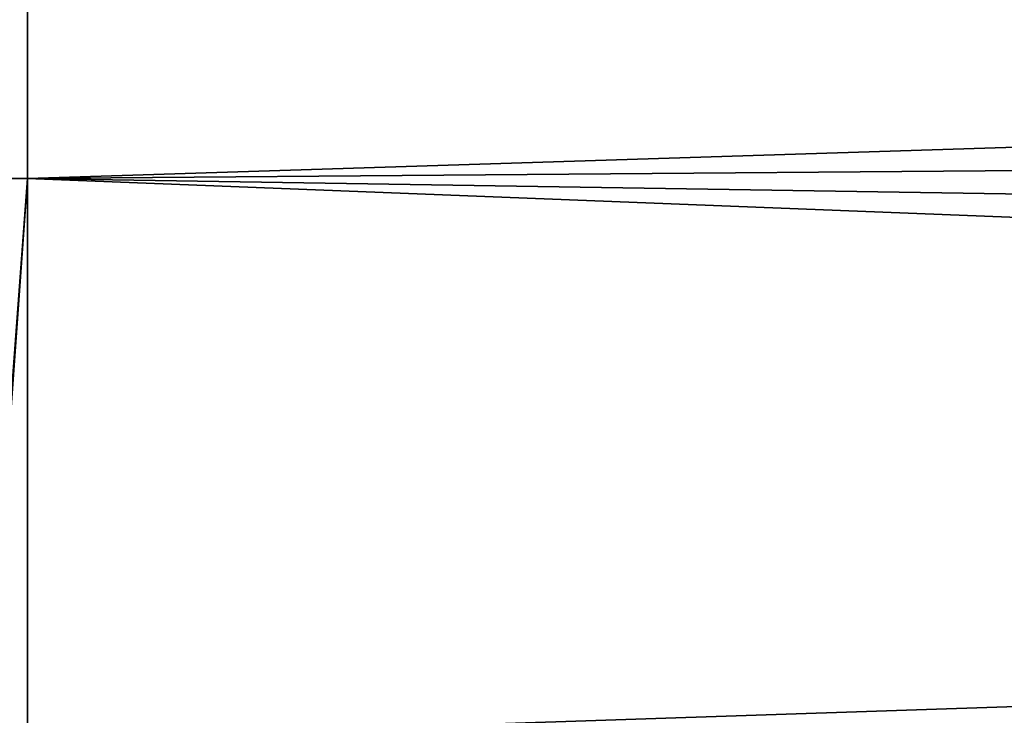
# Model space of a CAD drawing. Header units: metres. Extents: x -2 to 78, y -85 to 85.
# Tile 184 of 256: x 13.34 to 14.76, y -35.73 to -34.72. Entities that reach past the tile are written whole.
import ezdxf

# ---------------------------------------------------------------- set-up
doc = ezdxf.new("R2010")
doc.units = ezdxf.units.M
doc.layers.add('solid_20004802', color=7, linetype='CONTINUOUS')

msp = doc.modelspace()

# ---------------------------------------------------------------- linework, layer by layer
at = {"layer": 'solid_20004802'}
for points in [[(13.289525, -34.155861, -13.450877), (13.35, -34.156158, -13.450964), (13.289528, -34.952259, -13.653378)], [(13.289528, -34.952259, -13.653378), (13.35, -34.156158, -13.450964), (13.35, -34.952549, -13.653445)], [(13.291855, -34.952465, 13.653551), (13.349999, -34.156147, 13.451073), (13.291824, -34.156071, 13.451066)], [(13.291855, -34.952465, 13.653551), (13.349999, -34.952545, 13.653556), (13.349999, -34.156147, 13.451073)], [(13.349999, -34.156147, 13.451073), (13.349999, -34.952545, 13.653556), (29.895041, -34.43018, 13.064434)], [(13.35, -34.156158, -13.450964), (29.894985, -34.430141, -13.064425), (29.894983, -34.818851, -13.164475)], [(13.35, -34.952549, -13.653445), (13.35, -34.156158, -13.450964), (29.894983, -34.818851, -13.164475)], [(13.349999, -34.952545, 13.653556), (29.895039, -34.818886, 13.164482), (29.895041, -34.43018, 13.064434)], [(13.349999, -34.952545, 13.653556), (29.895037, -35.210388, 13.252967), (29.895039, -34.818886, 13.164482)], [(13.35, -34.952549, -13.653445), (29.894983, -34.818851, -13.164475), (29.894981, -35.210358, -13.252962)], [(13.289528, -34.952259, -13.653378), (13.35, -34.952549, -13.653445), (13.289528, -35.759174, -13.808768)], [(13.289528, -35.759174, -13.808768), (13.35, -34.952549, -13.653445), (13.35, -35.759453, -13.808818)], [(13.291873, -35.759369, 13.808928), (13.349999, -34.952545, 13.653556), (13.291855, -34.952465, 13.653551)], [(13.291873, -35.759369, 13.808928), (13.349999, -35.759453, 13.80893), (13.349999, -34.952545, 13.653556)], [(13.349999, -34.952545, 13.653556), (13.349999, -35.759453, 13.80893), (29.895037, -35.210388, 13.252967)], [(13.35, -34.952549, -13.653445), (29.894981, -35.210358, -13.252962), (29.894978, -35.604313, -13.329808)], [(13.35, -35.759453, -13.808818), (13.35, -34.952549, -13.653445), (29.894978, -35.604313, -13.329808)], [(13.349999, -35.759453, 13.80893), (29.895035, -35.60434, 13.329812), (29.895037, -35.210388, 13.252967)], [(13.349999, -35.759453, 13.80893), (29.895033, -36.000393, 13.394949), (29.895035, -35.60434, 13.329812)], [(13.35, -35.759453, -13.808818), (29.894978, -35.604313, -13.329808), (29.894974, -36.00037, -13.394947)]]:
    msp.add_3dface(points, dxfattribs=at)

doc.saveas('drawing.dxf')
